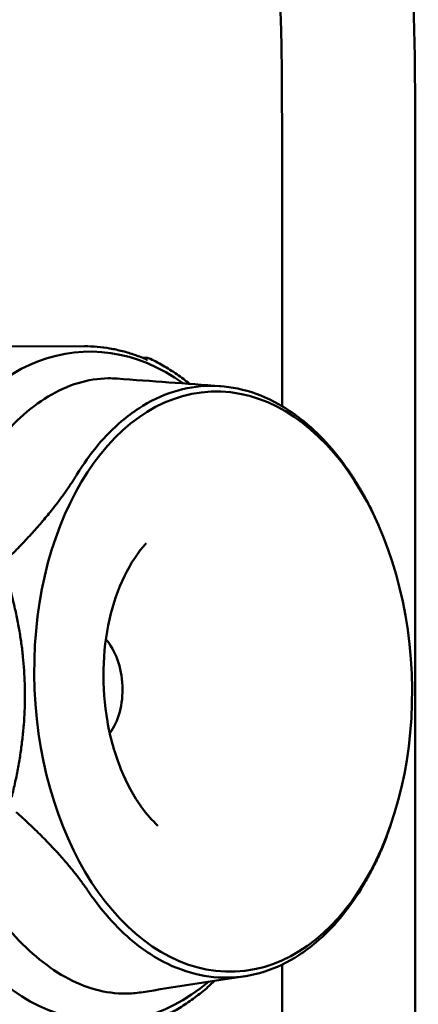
# Model space of a CAD drawing. Header units: millimetres. Extents: x 0 to 4686, y -120 to 1682.
# Tile 244 of 256: x 1474 to 1489, y 1366 to 1403. Entities that reach past the tile are written whole.
import ezdxf

# ---------------------------------------------------------------- set-up
doc = ezdxf.new("R2010")
doc.units = ezdxf.units.MM
doc.header["$LTSCALE"] = 2
doc.layers.add('Sichtbar (ISO)', color=7, linetype='Continuous', lineweight=50)

msp = doc.modelspace()

# ---------------------------------------------------------------- linework, layer by layer
at = {"layer": 'Sichtbar (ISO)'}
for p, q in [((1483.6099, 1398.7601), (1483.6099, 1388.516)), ((1488.6099, 1324.9341), (1488.6099, 1398.7601)), ((1476.1909, 1390.7614), (1469.003, 1390.7447)), ((1478.365, 1390.3319), (1478.5542, 1390.3317)), ((1487.2311, 1384.0446), (1487.1204, 1384.2959)), ((1487.6968, 1372.7991), (1487.5874, 1372.482)), ((1483.6099, 1367.5435), (1483.6099, 1339.4574))]:
    msp.add_line(p, q, dxfattribs=at)
msp.add_arc((1478.5537, 1390.2314), 0.1, 65.09001, 89.90115, dxfattribs=at)
for centre, major_axis, start_param, end_param in [((1476.6954, 1377.9759), (0.521, -12.5815), 2.675161, 6.7501874), ((1476.1412, 1377.953), (0.0937, -2.2637), 0.6786217, 2.462971)]:
    msp.add_ellipse(centre, major_axis=major_axis, ratio=0.6504716, start_param=start_param, end_param=end_param, dxfattribs=at)
msp.add_ellipse((1481.3971, 1378.1706), major_axis=(-0.451, 10.8907), ratio=0.6504716, dxfattribs=at)
for points, knots in [([(1483.6099, 1398.7601), (1483.6088, 1399.6623), (1483.6073, 1400.5644), (1483.5962, 1401.4665), (1483.5911, 1401.8823), (1483.5839, 1402.298), (1483.5725, 1402.7136), (1483.5593, 1403.1889), (1483.5406, 1403.6641), (1483.5123, 1404.1387), (1483.4751, 1404.7615), (1483.4215, 1405.3834), (1483.3366, 1406.0014), (1483.2635, 1406.5335), (1483.1672, 1407.0627), (1483.0347, 1407.5832), (1482.9101, 1408.0723), (1482.7534, 1408.5536), (1482.5668, 1409.0228), (1482.3644, 1409.5318), (1482.1267, 1410.0266), (1481.869, 1410.5104), (1481.5669, 1411.0778), (1481.2373, 1411.6302), (1480.8923, 1412.1726), (1480.2856, 1413.1267), (1479.6313, 1414.05), (1478.9662, 1414.9649), (1478.0483, 1416.2275), (1477.1096, 1417.4742), (1476.1694, 1418.7199), (1474.8548, 1420.4615), (1473.5371, 1422.2011), (1472.2199, 1423.9409), (1470.9073, 1425.6749), (1469.5953, 1427.4091), (1468.2868, 1429.1462), (1467.4402, 1430.2702), (1466.5951, 1431.3954), (1465.7768, 1432.5402), (1465.167, 1433.3933), (1464.5722, 1434.2573), (1464.0184, 1435.1473), (1463.5609, 1435.8824), (1463.1315, 1436.6352), (1462.7418, 1437.4082), (1462.3435, 1438.1984), (1461.9868, 1439.0096), (1461.6848, 1439.8408), (1461.3763, 1440.6901), (1461.1251, 1441.5602), (1460.9261, 1442.4416), (1460.7266, 1443.3254), (1460.5797, 1444.2205), (1460.4701, 1445.1198), (1460.3583, 1446.0372), (1460.2852, 1446.959), (1460.2344, 1447.8818), (1460.1908, 1448.6758), (1460.1637, 1449.4705), (1460.1457, 1450.2654), (1460.11, 1451.8404), (1460.1099, 1453.416), (1460.1099, 1454.9914)], [0, 0, 0, 0, 0.0429756, 0.0429756, 0.0429756, 0.0627808, 0.0627808, 0.0627808, 0.0854317, 0.0854317, 0.0854317, 0.1151469, 0.1151469, 0.1151469, 0.1407264, 0.1407264, 0.1407264, 0.1647683, 0.1647683, 0.1647683, 0.190854, 0.190854, 0.190854, 0.2214431, 0.2214431, 0.2214431, 0.275248, 0.275248, 0.275248, 0.3494912, 0.3494912, 0.3494912, 0.4532903, 0.4532903, 0.4532903, 0.556737, 0.556737, 0.556737, 0.6236731, 0.6236731, 0.6236731, 0.6735552, 0.6735552, 0.6735552, 0.7147558, 0.7147558, 0.7147558, 0.7568699, 0.7568699, 0.7568699, 0.799901, 0.799901, 0.799901, 0.8430547, 0.8430547, 0.8430547, 0.8870771, 0.8870771, 0.8870771, 0.924954, 0.924954, 0.924954, 1, 1, 1, 1]), ([(1465.1099, 1454.9914), (1465.1115, 1453.7145), (1465.1126, 1452.4375), (1465.132, 1451.1608), (1465.144, 1450.3695), (1465.163, 1449.5782), (1465.1975, 1448.7874), (1465.2289, 1448.0651), (1465.2732, 1447.3433), (1465.3396, 1446.6233), (1465.4012, 1445.9545), (1465.4818, 1445.2874), (1465.5921, 1444.6247), (1465.6947, 1444.0081), (1465.8229, 1443.3955), (1465.9861, 1442.7923), (1466.0763, 1442.4588), (1466.1772, 1442.1281), (1466.289, 1441.8011), (1466.4794, 1441.2447), (1466.7014, 1440.6988), (1466.9496, 1440.1655), (1467.4772, 1439.0318), (1468.1227, 1437.9555), (1468.8151, 1436.9131), (1469.2058, 1436.325), (1469.6115, 1435.7476), (1470.0246, 1435.1748), (1470.2885, 1434.8088), (1470.5555, 1434.4446), (1470.824, 1434.0817), (1471.1818, 1433.5979), (1471.5422, 1433.1165), (1471.9032, 1432.6353), (1473.0163, 1431.1515), (1474.1344, 1429.671), (1475.2544, 1428.1919), (1477.4163, 1425.3367), (1479.5852, 1422.4873), (1481.7288, 1419.6187), (1482.2424, 1418.9314), (1482.7546, 1418.243), (1483.2568, 1417.5473), (1483.6946, 1416.9409), (1484.1247, 1416.3289), (1484.5413, 1415.7082), (1484.932, 1415.1261), (1485.3107, 1414.5363), (1485.6689, 1413.9335), (1486.3224, 1412.8336), (1486.9074, 1411.6907), (1487.3524, 1410.4925), (1487.5873, 1409.8603), (1487.7832, 1409.2128), (1487.94, 1408.557), (1488.2323, 1407.3342), (1488.3886, 1406.0826), (1488.4775, 1404.8285), (1488.5262, 1404.1414), (1488.5547, 1403.4535), (1488.5735, 1402.7652), (1488.6099, 1401.4309), (1488.6099, 1400.0952), (1488.6099, 1398.7601)], [0, 0, 0, 0, 0.0608257, 0.0608257, 0.0608257, 0.0985275, 0.0985275, 0.0985275, 0.1329671, 0.1329671, 0.1329671, 0.1649618, 0.1649618, 0.1649618, 0.1947283, 0.1947283, 0.1947283, 0.2111858, 0.2111858, 0.2111858, 0.2391865, 0.2391865, 0.2391865, 0.2987194, 0.2987194, 0.2987194, 0.3323121, 0.3323121, 0.3323121, 0.3537806, 0.3537806, 0.3537806, 0.3823973, 0.3823973, 0.3823973, 0.4706436, 0.4706436, 0.4706436, 0.6409893, 0.6409893, 0.6409893, 0.6818033, 0.6818033, 0.6818033, 0.7173771, 0.7173771, 0.7173771, 0.750735, 0.750735, 0.750735, 0.8116004, 0.8116004, 0.8116004, 0.8437163, 0.8437163, 0.8437163, 0.9035957, 0.9035957, 0.9035957, 0.9364005, 0.9364005, 0.9364005, 1, 1, 1, 1]), ([(1478.5472, 1390.2553), (1478.3938, 1390.3226), (1478.2391, 1390.3834), (1477.9281, 1390.4915), (1477.7717, 1390.5389), (1477.4575, 1390.6202), (1477.2998, 1390.6541), (1476.9837, 1390.7083), (1476.8252, 1390.7285), (1476.5081, 1390.7553), (1476.3494, 1390.7618), (1476.1909, 1390.7614)], [4.42338281, 4.42338281, 4.42338281, 4.42338281, 4.47987545, 4.47987545, 4.53636809, 4.53636809, 4.59286072, 4.59286072, 4.64935336, 4.64935336, 4.705846, 4.705846, 4.705846, 4.705846]), ([(1480.142, 1389.3489), (1479.9831, 1389.4771), (1479.8217, 1389.5979), (1479.4855, 1389.8304), (1479.3104, 1389.9411), (1478.956, 1390.1449), (1478.7768, 1390.238), (1478.5958, 1390.3221)], [4.21243924, 4.21243924, 4.21243924, 4.21243924, 4.27518835, 4.27518835, 4.34139364, 4.34139364, 4.40759892, 4.40759892, 4.40759892, 4.40759892]), ([(1477.4096, 1389.5486), (1477.2996, 1389.5567), (1477.1896, 1389.5602), (1476.6985, 1389.5545), (1476.3187, 1389.493), (1475.1768, 1389.1479), (1474.4486, 1388.6989), (1473.1227, 1387.4821), (1472.5342, 1386.7316), (1472.0074, 1385.8758)], [0.85142705, 0.85142705, 0.85142705, 0.85142705, 0.90236743, 0.90236743, 1.079192, 1.079192, 1.44592333, 1.44592333, 1.80610585, 1.80610585, 1.80610585, 1.80610585]), ([(1486.1266, 1386.0681), (1485.5903, 1386.8523), (1484.9821, 1387.5138), (1484.1018, 1388.2009), (1483.8771, 1388.3558), (1482.7696, 1389.0207), (1481.8374, 1389.2875), (1479.9798, 1389.2648), (1479.0676, 1388.9754), (1478.0048, 1388.2839), (1477.7903, 1388.1236), (1476.9549, 1387.4151), (1476.3886, 1386.7389), (1475.8995, 1385.9416)], [0.0000433, 0.0000433, 0.0000433, 0.0000433, 0.3349903, 0.3349903, 0.4462097, 0.4462097, 0.8730149, 0.8730149, 1.299822, 1.299822, 1.4110917, 1.4110917, 1.7461923, 1.7461923, 1.7461923, 1.7461923]), ([(1478.5047, 1383.3628), (1478.2065, 1383.0377), (1477.9246, 1382.6197), (1477.4542, 1381.6468), (1477.2634, 1381.0969), (1476.9941, 1379.9083), (1476.9165, 1379.2695), (1476.888, 1377.9698), (1476.938, 1377.3091), (1477.1605, 1376.0412), (1477.3327, 1375.4342), (1477.7729, 1374.3416), (1478.04, 1373.8555), (1478.5283, 1373.183), (1478.7344, 1372.9506), (1478.9439, 1372.7571)], [5.3096938, 5.3096938, 5.3096938, 5.3096938, 5.613131, 5.613131, 5.9080017, 5.9080017, 6.2049581, 6.2049581, 6.5038418, 6.5038418, 6.8022775, 6.8022775, 7.0982487, 7.0982487, 7.2944318, 7.2944318, 7.2944318, 7.2944318]), ([(1476.356, 1370.2603), (1476.891, 1369.4759), (1477.496, 1368.8143), (1478.3716, 1368.127), (1478.5951, 1367.9721), (1479.6973, 1367.307), (1480.6256, 1367.04), (1482.4832, 1367.0628), (1483.3992, 1367.3523), (1484.4674, 1368.044), (1484.6831, 1368.2044), (1485.5231, 1368.913), (1486.0927, 1369.5894), (1486.5832, 1370.3868)], [0.0000433, 0.0000433, 0.0000433, 0.0000433, 0.3349903, 0.3349903, 0.4462096, 0.4462096, 0.8730149, 0.8730149, 1.299822, 1.299822, 1.4110917, 1.4110917, 1.7461922, 1.7461922, 1.7461922, 1.7461922]), ([(1472.4694, 1370.0074), (1473.0448, 1369.1664), (1473.6757, 1368.4319), (1475.0693, 1367.2495), (1475.8219, 1366.8186), (1476.9819, 1366.5006), (1477.3649, 1366.448), (1477.9333, 1366.4545), (1478.1202, 1366.4705), (1478.3058, 1366.4994)], [0.00000319, 0.00000319, 0.00000319, 0.00000319, 0.35952926, 0.35952926, 0.72558459, 0.72558459, 0.90236742, 0.90236742, 0.98917619, 0.98917619, 0.98917619, 0.98917619]), ([(1481.0735, 1366.9297), (1480.9918, 1366.8517), (1480.9091, 1366.7758), (1480.6661, 1366.562), (1480.5034, 1366.4299), (1480.1721, 1366.1827), (1480.0035, 1366.0676), (1479.661, 1365.855), (1479.4872, 1365.7575), (1479.3111, 1365.669)], [4.17426268, 4.17426268, 4.17426268, 4.17426268, 4.20897788, 4.20897788, 4.27518489, 4.27518489, 4.34139191, 4.34139191, 4.40759892, 4.40759892, 4.40759892, 4.40759892])]:
    msp.add_open_spline(points, degree=3, knots=knots, dxfattribs=at)
for points in [[(1473.7537, 1390.1969), (1473.7534, 1390.1969), (1473.7531, 1390.1969), (1473.7528, 1390.1969)], [(1478.5472, 1390.2553), (1478.5486, 1390.2547), (1478.5494, 1390.2545), (1478.5494, 1390.2545)], [(1477.4096, 1389.5486), (1478.7039, 1389.4539), (1480.0017, 1389.359), (1481.3063, 1389.264)], [(1482.2135, 1367.1063), (1480.9031, 1366.9035), (1479.6018, 1366.7013), (1478.3058, 1366.4994)]]:
    msp.add_open_spline(points, degree=3, dxfattribs=at)
for points, weights in [([(1475.8995, 1385.9416), (1474.9811, 1384.4505), (1473.3435, 1382.8323)], [1.27927488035, 1.27927491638, 1.2314661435]), ([(1487.1203, 1384.2959), (1486.7238, 1385.1956), (1486.1266, 1386.0681)], [1.2623700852, 1.27927490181, 1.27927488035]), ([(1473.4544, 1373.8352), (1474.5146, 1378.096), (1473.2091, 1382.2604)], [1.23096562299, 1.32029098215, 1.23096562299]), ([(1473.622, 1373.267), (1475.3515, 1371.7275), (1476.356, 1370.2603)], [1.2314661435, 1.2792749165, 1.27927488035]), ([(1486.5832, 1370.3868), (1487.2226, 1371.4251), (1487.5874, 1372.482)], [1.27927488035, 1.27927490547, 1.25609147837])]:
    msp.add_rational_spline(points, weights, degree=2, dxfattribs=at)

doc.saveas('drawing.dxf')
